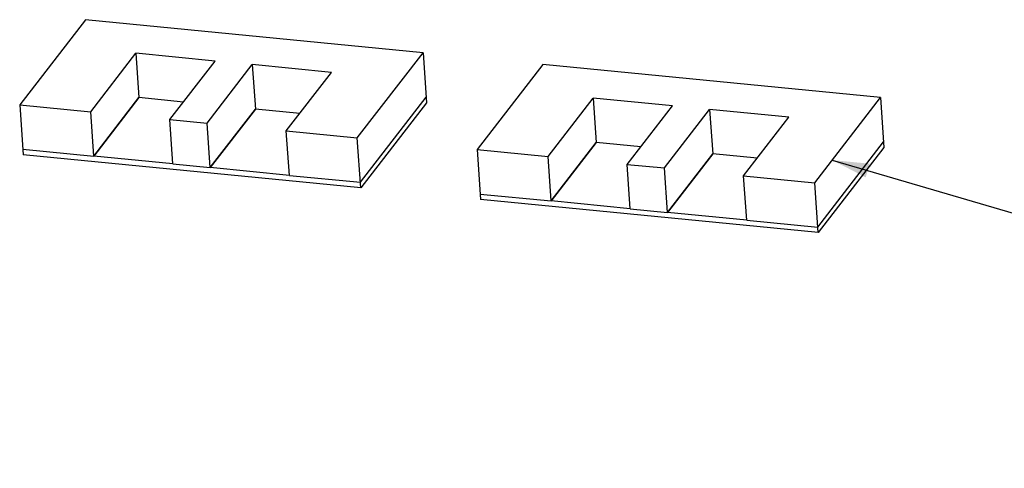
# Model space of a CAD drawing. Extents: x 0 to 1189, y 0 to 841.
# Tile 33 of 50: x 623 to 663, y 307 to 325. Entities that reach past the tile are written whole.
import ezdxf

# ---------------------------------------------------------------- set-up
doc = ezdxf.new("R2010")
doc.units = 0
doc.header["$LTSCALE"] = 65.395
doc.layers.get('0').update_dxf_attribs({"linetype": 'CONTINUOUS'})
doc.layers.add('ALL_AXES', color=7, linetype='CONTINUOUS')
doc.layers.add('ALL_CURVES', color=7, linetype='CONTINUOUS')

msp = doc.modelspace()

# ---------------------------------------------------------------- linework, layer by layer
at = {"color": 7, "linetype": 'CONTINUOUS'}
for p, q in [((625.478, 325.26), (622.822, 321.815)), ((639.126, 323.922), (625.478, 325.26)), ((627.519, 323.902), (627.644, 322.106)), ((636.469, 320.478), (639.126, 323.922)), ((639.126, 323.922), (639.266, 321.902)), ((632.225, 323.441), (632.35, 321.645)), ((643.963, 323.448), (641.307, 320.004)), ((657.611, 322.11), (643.963, 323.448)), ((627.644, 322.106), (625.818, 319.738)), ((629.44, 321.93), (627.644, 322.106)), ((646.004, 322.09), (646.129, 320.295)), ((654.955, 318.666), (657.611, 322.11)), ((657.611, 322.11), (657.751, 320.09)), ((622.822, 321.815), (622.963, 319.795)), ((632.35, 321.645), (630.524, 319.277)), ((634.146, 321.469), (632.35, 321.645)), ((639.266, 321.902), (636.61, 318.458)), ((650.71, 321.629), (650.835, 319.833)), ((625.818, 319.738), (625.693, 321.534)), ((629.018, 319.425), (628.893, 321.22)), ((630.524, 319.277), (630.399, 321.073)), ((633.724, 318.964), (633.599, 320.759)), ((636.61, 318.458), (636.469, 320.478)), ((641.307, 320.004), (641.448, 317.984)), ((646.129, 320.295), (644.303, 317.927)), ((647.925, 320.119), (646.129, 320.295)), ((657.751, 320.09), (655.095, 316.646)), ((636.61, 318.458), (622.963, 319.795)), ((629.018, 319.425), (625.818, 319.738)), ((644.303, 317.927), (644.178, 319.722)), ((650.835, 319.833), (649.009, 317.465)), ((652.631, 319.657), (650.835, 319.833)), ((633.724, 318.964), (630.524, 319.277)), ((647.503, 317.613), (647.378, 319.409)), ((649.009, 317.465), (648.884, 319.261)), ((652.209, 317.152), (652.084, 318.947)), ((655.095, 316.646), (654.955, 318.666)), ((655.095, 316.646), (641.448, 317.984)), ((647.503, 317.613), (644.303, 317.927)), ((652.209, 317.152), (649.009, 317.465))]:
    msp.add_line(p, q, dxfattribs=at)
at = {"color": 2, "linetype": 'CONTINUOUS'}
msp.add_line((655.66, 319.581), (698.068, 307.114), dxfattribs=at)
msp.add_solid([(657.181, 319.434), (655.66, 319.581), (657.018, 318.883)], dxfattribs=at)
at = {"layer": 'ALL_AXES', "color": 7, "linetype": 'CONTINUOUS'}
for p, q in [((625.693, 321.534), (627.519, 323.902)), ((630.719, 323.588), (627.519, 323.902)), ((628.893, 321.22), (630.719, 323.588)), ((630.399, 321.073), (632.225, 323.441)), ((635.425, 323.127), (632.225, 323.441)), ((633.599, 320.759), (635.425, 323.127)), ((644.178, 319.722), (646.004, 322.09)), ((649.204, 321.777), (646.004, 322.09)), ((622.822, 321.815), (625.693, 321.534)), ((647.378, 319.409), (649.204, 321.777)), ((648.884, 319.261), (650.71, 321.629)), ((653.91, 321.315), (650.71, 321.629)), ((628.893, 321.22), (630.399, 321.073)), ((652.084, 318.947), (653.91, 321.315)), ((633.599, 320.759), (636.469, 320.478)), ((641.307, 320.004), (644.178, 319.722)), ((647.378, 319.409), (648.884, 319.261)), ((652.084, 318.947), (654.955, 318.666))]:
    msp.add_line(p, q, dxfattribs=at)
at = {"layer": 'ALL_CURVES', "color": 2, "linetype": 'CONTINUOUS'}
for p, q in [((625.818, 319.738), (627.644, 322.106)), ((629.44, 321.93), (627.644, 322.106)), ((636.594, 318.682), (639.251, 322.127)), ((630.524, 319.277), (632.35, 321.645)), ((634.146, 321.469), (632.35, 321.645)), ((622.947, 320.02), (625.818, 319.738)), ((644.303, 317.927), (646.129, 320.295)), ((647.925, 320.119), (646.129, 320.295)), ((655.08, 316.87), (657.736, 320.315)), ((649.009, 317.465), (650.835, 319.833)), ((652.631, 319.657), (650.835, 319.833)), ((629.018, 319.425), (630.524, 319.277)), ((633.724, 318.964), (636.594, 318.682)), ((641.432, 318.208), (644.303, 317.927)), ((647.503, 317.613), (649.009, 317.465)), ((652.209, 317.152), (655.08, 316.87))]:
    msp.add_line(p, q, dxfattribs=at)

doc.saveas('drawing.dxf')
